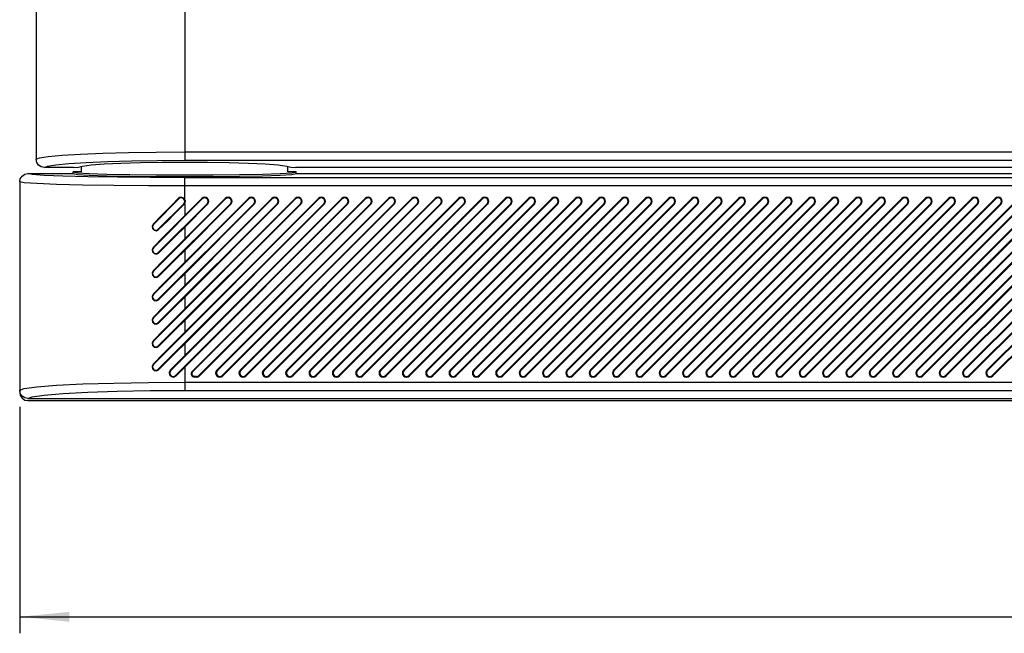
# Model space of a CAD drawing. Header units: millimetres. Extents: x 0 to 559, y 0 to 432.
# Tile 6 of 18: x 135 to 195, y 304 to 341. Entities that reach past the tile are written whole.
import ezdxf

# ---------------------------------------------------------------- set-up
doc = ezdxf.new("R2010")
doc.units = ezdxf.units.MM
doc.header["$LTSCALE"] = 30.734
doc.layers.get('0').update_dxf_attribs({"linetype": 'CONTINUOUS'})
doc.styles.get("Standard").update_dxf_attribs({"font": 'txt', "width": 0.8})
doc.dimstyles.new('DIMSTYLE_1', dxfattribs={"dimtxt": 3.2, "dimasz": 3, "dimexe": 0.18, "dimexo": 0.0625, "dimgap": 0.09, "dimtad": 1, "dimzin": 0, "dimdsep": 46, "dimtxsty": 'STANDARD', "dimblk": '_FILLED', "dimblk1": '_FILLED', "dimblk2": '_FILLED', "dimcen": 0.09, "dimadec": 0, "dimazin": 0, "dimtp": 0.01, "dimtm": 0.01, "dimtfac": 1, "dimtofl": 0, "dimtmove": 0, "dimatfit": 3, "dimldrblk": '_FILLED', "dimfxl": 1, "dimtolj": 1, "dimtzin": 0, "dimarcsym": 0})

# ---------------------------------------------------------------- blocks, each defined once
blk = doc.blocks.new('_FILLED')
at = {"color": 0, "linetype": 'BYBLOCK'}
blk.add_solid([(0, 0), (-1, 0.1), (-1, -0.1)], dxfattribs=at)
blk = doc.blocks.new('*D0')
at = {"color": 2, "linetype": 'CONTINUOUS'}
for p, q in [((135.039, 317.66), (135.039, 303.939)), ((400.037, 317.66), (400.037, 303.939)), ((135.039, 304.939), (267.538, 304.939)), ((400.037, 304.939), (267.538, 304.939))]:
    blk.add_line(p, q, dxfattribs=at)
at = {"color": 2, "linetype": 'CONTINUOUS', "xscale": 3, "yscale": 3, "zscale": 3}
for p, rotation in [((135.039, 304.939), 180.0000000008), ((400.037, 304.939), 8e-10)]:
    blk.add_blockref('_FILLED', p, dxfattribs=dict(at, rotation=rotation))

msp = doc.modelspace()

# ---------------------------------------------------------------- linework, layer by layer
at = {"color": 7, "linetype": 'CONTINUOUS'}
for p, q in [((136.039, 363.659), (136.039, 332.66)), ((145.038, 346.441), (145.038, 332.599)), ((145.038, 333.098), (278.811, 333.098)), ((145.038, 332.599), (277.708, 332.599)), ((135.185, 331.64), (135.348, 331.749)), ((135.348, 331.749), (135.539, 331.787)), ((135.539, 331.787), (138.289, 331.787)), ((138.303, 332.16), (136.539, 332.16)), ((138.289, 331.787), (138.289, 331.887)), ((138.289, 331.887), (138.551, 331.842)), ((138.79, 331.887), (138.289, 331.887)), ((138.289, 331.787), (138.551, 331.742)), ((138.303, 332.16), (138.602, 332.174)), ((138.79, 331.887), (138.79, 332.23)), ((151.286, 331.887), (151.286, 332.23)), ((151.786, 331.887), (151.286, 331.887)), ((151.473, 332.174), (151.773, 332.16)), ((151.524, 331.842), (151.786, 331.887)), ((151.524, 331.742), (151.786, 331.787)), ((276.173, 332.16), (151.773, 332.16)), ((151.786, 331.787), (151.786, 331.887)), ((151.786, 331.787), (274.477, 331.787)), ((135.039, 331.287), (135.076, 331.476)), ((135.039, 331.287), (135.039, 318.533)), ((135.076, 331.476), (135.185, 331.64)), ((139.163, 331.595), (137.66, 331.634)), ((145.038, 330.257), (145.038, 331.542)), ((270.551, 331.542), (145.038, 331.542)), ((271.038, 331.042), (145.038, 331.042)), ((144.75, 330.316), (143.143, 328.708)), ((146.104, 330.256), (143.143, 327.294)), ((147.519, 330.256), (143.143, 325.88)), ((148.933, 330.256), (143.143, 324.466)), ((150.347, 330.256), (143.143, 323.052)), ((151.761, 330.256), (143.143, 321.637)), ((153.175, 330.256), (143.143, 320.223)), ((143.435, 328.417), (144.982, 329.964)), ((143.435, 327.003), (146.396, 329.964)), ((143.435, 325.588), (147.81, 329.964)), ((143.435, 324.174), (149.224, 329.964)), ((143.435, 322.76), (150.639, 329.964)), ((143.435, 321.346), (152.053, 329.964)), ((143.435, 319.932), (153.467, 329.964)), ((154.59, 330.256), (144.19, 319.856)), ((144.481, 319.564), (154.881, 329.964)), ((144.733, 330.359), (144.836, 330.36)), ((144.75, 330.316), (144.733, 330.359)), ((144.836, 330.316), (144.75, 330.316)), ((144.836, 330.316), (144.836, 330.36)), ((144.982, 329.964), (145.013, 329.933)), ((146.073, 330.286), (145.038, 329.251)), ((147.488, 330.286), (145.038, 327.837)), ((148.902, 330.286), (145.038, 326.422)), ((150.316, 330.286), (145.038, 325.008)), ((151.73, 330.286), (145.038, 323.594)), ((153.144, 330.286), (145.038, 322.18)), ((154.559, 330.286), (145.038, 320.766)), ((145.038, 329.962), (145.038, 329.251)), ((155.973, 330.286), (145.488, 319.801)), ((156.004, 330.256), (145.518, 319.77)), ((145.895, 319.564), (156.295, 329.964)), ((146.073, 330.286), (146.104, 330.256)), ((146.396, 329.964), (146.427, 329.933)), ((146.987, 319.886), (157.387, 330.286)), ((157.418, 330.256), (147.018, 319.856)), ((147.31, 319.564), (157.71, 329.964)), ((147.488, 330.286), (147.519, 330.256)), ((147.81, 329.964), (147.841, 329.933)), ((148.401, 319.886), (158.801, 330.286)), ((158.832, 330.256), (148.432, 319.856)), ((148.724, 319.564), (159.124, 329.964)), ((148.902, 330.286), (148.933, 330.256)), ((149.224, 329.964), (149.255, 329.933)), ((149.816, 319.886), (160.216, 330.286)), ((160.246, 330.256), (149.846, 319.856)), ((150.138, 319.564), (160.538, 329.964)), ((150.316, 330.286), (150.347, 330.256)), ((150.639, 329.964), (150.67, 329.933)), ((151.23, 319.886), (161.63, 330.286)), ((161.661, 330.256), (151.261, 319.856)), ((151.552, 319.564), (161.952, 329.964)), ((151.73, 330.286), (151.761, 330.256)), ((152.053, 329.964), (152.084, 329.933)), ((152.644, 319.886), (163.044, 330.286)), ((163.075, 330.256), (152.675, 319.856)), ((152.967, 319.564), (163.367, 329.964)), ((153.144, 330.286), (153.175, 330.256)), ((153.467, 329.964), (153.498, 329.933)), ((154.058, 319.886), (164.458, 330.286)), ((164.489, 330.256), (154.089, 319.856)), ((154.381, 319.564), (164.781, 329.964)), ((154.559, 330.286), (154.59, 330.256)), ((154.881, 329.964), (154.912, 329.933)), ((155.472, 319.886), (165.872, 330.286)), ((165.903, 330.256), (155.503, 319.856)), ((155.795, 319.564), (166.195, 329.964)), ((155.973, 330.286), (156.004, 330.256)), ((156.295, 329.964), (156.326, 329.933)), ((156.887, 319.886), (167.287, 330.286)), ((167.318, 330.256), (156.918, 319.856)), ((157.209, 319.564), (167.609, 329.964)), ((157.387, 330.286), (157.418, 330.256)), ((157.71, 329.964), (157.741, 329.933)), ((158.301, 319.886), (168.701, 330.286)), ((168.732, 330.256), (158.332, 319.856)), ((158.623, 319.564), (169.023, 329.964)), ((158.801, 330.286), (158.832, 330.256)), ((159.124, 329.964), (159.155, 329.933)), ((159.715, 319.886), (170.115, 330.286)), ((170.146, 330.256), (159.746, 319.856)), ((160.038, 319.564), (170.438, 329.964)), ((160.216, 330.286), (160.246, 330.256)), ((160.538, 329.964), (160.569, 329.933)), ((161.129, 319.886), (171.529, 330.286)), ((171.56, 330.256), (161.16, 319.856)), ((161.452, 319.564), (171.852, 329.964)), ((161.63, 330.286), (161.661, 330.256)), ((161.952, 329.964), (161.983, 329.933)), ((162.543, 319.886), (172.943, 330.286)), ((172.974, 330.256), (162.574, 319.856)), ((162.866, 319.564), (173.266, 329.964)), ((163.044, 330.286), (163.075, 330.256)), ((163.367, 329.964), (163.397, 329.933)), ((163.958, 319.886), (174.358, 330.286)), ((174.389, 330.256), (163.989, 319.856)), ((164.28, 319.564), (174.68, 329.964)), ((164.458, 330.286), (164.489, 330.256)), ((164.781, 329.964), (164.812, 329.933)), ((165.372, 319.886), (175.772, 330.286)), ((175.803, 330.256), (165.403, 319.856)), ((165.694, 319.564), (176.094, 329.964)), ((165.872, 330.286), (165.903, 330.256)), ((166.195, 329.964), (166.226, 329.933)), ((166.786, 319.886), (177.186, 330.286)), ((177.217, 330.256), (166.817, 319.856)), ((167.109, 319.564), (177.509, 329.964)), ((167.287, 330.286), (167.318, 330.256)), ((167.609, 329.964), (167.64, 329.933)), ((168.2, 319.886), (178.6, 330.286)), ((178.631, 330.256), (168.231, 319.856)), ((168.523, 319.564), (178.923, 329.964)), ((168.701, 330.286), (168.732, 330.256)), ((169.023, 329.964), (169.054, 329.933)), ((169.614, 319.886), (180.014, 330.286)), ((180.045, 330.256), (169.645, 319.856)), ((169.937, 319.564), (180.337, 329.964)), ((170.115, 330.286), (170.146, 330.256)), ((170.438, 329.964), (170.469, 329.933)), ((171.029, 319.886), (181.429, 330.286)), ((181.46, 330.256), (171.06, 319.856)), ((171.351, 319.564), (181.751, 329.964)), ((171.529, 330.286), (171.56, 330.256)), ((171.852, 329.964), (171.883, 329.933)), ((172.443, 319.886), (182.843, 330.286)), ((182.874, 330.256), (172.474, 319.856)), ((172.766, 319.564), (183.166, 329.964)), ((172.943, 330.286), (172.974, 330.256)), ((173.266, 329.964), (173.297, 329.933)), ((173.857, 319.886), (184.257, 330.286)), ((184.288, 330.256), (173.888, 319.856)), ((174.18, 319.564), (184.58, 329.964)), ((174.358, 330.286), (174.389, 330.256)), ((174.68, 329.964), (174.711, 329.933)), ((175.271, 319.886), (185.671, 330.286)), ((185.702, 330.256), (175.302, 319.856)), ((175.594, 319.564), (185.994, 329.964)), ((175.772, 330.286), (175.803, 330.256)), ((176.094, 329.964), (176.125, 329.933)), ((176.686, 319.886), (187.086, 330.286)), ((187.116, 330.256), (176.716, 319.856)), ((177.008, 319.564), (187.408, 329.964)), ((177.186, 330.286), (177.217, 330.256)), ((177.509, 329.964), (177.54, 329.933)), ((178.1, 319.886), (188.5, 330.286)), ((188.531, 330.256), (178.131, 319.856)), ((178.422, 319.564), (188.822, 329.964)), ((178.6, 330.286), (178.631, 330.256)), ((178.923, 329.964), (178.954, 329.933)), ((179.514, 319.886), (189.914, 330.286)), ((189.945, 330.256), (179.545, 319.856)), ((179.837, 319.564), (190.237, 329.964)), ((180.014, 330.286), (180.045, 330.256)), ((180.337, 329.964), (180.368, 329.933)), ((180.928, 319.886), (191.328, 330.286)), ((191.359, 330.256), (180.959, 319.856)), ((181.251, 319.564), (191.651, 329.964)), ((181.429, 330.286), (181.46, 330.256)), ((181.751, 329.964), (181.782, 329.933)), ((182.342, 319.886), (192.742, 330.286)), ((192.773, 330.256), (182.373, 319.856)), ((182.665, 319.564), (193.065, 329.964)), ((182.843, 330.286), (182.874, 330.256)), ((183.166, 329.964), (183.196, 329.933)), ((183.757, 319.886), (194.157, 330.286)), ((194.188, 330.256), (183.788, 319.856)), ((184.079, 319.564), (194.479, 329.964)), ((184.257, 330.286), (184.288, 330.256)), ((184.58, 329.964), (184.611, 329.933)), ((185.171, 319.886), (195.571, 330.286)), ((195.602, 330.256), (185.202, 319.856)), ((185.493, 319.564), (195.893, 329.964)), ((185.671, 330.286), (185.702, 330.256)), ((185.994, 329.964), (186.025, 329.933)), ((186.585, 319.886), (196.985, 330.286)), ((197.016, 330.256), (186.616, 319.856)), ((186.908, 319.564), (197.308, 329.964)), ((187.086, 330.286), (187.116, 330.256)), ((187.408, 329.964), (187.439, 329.933)), ((187.999, 319.886), (198.399, 330.286)), ((198.43, 330.256), (188.03, 319.856)), ((188.322, 319.564), (198.722, 329.964)), ((188.5, 330.286), (188.531, 330.256)), ((188.822, 329.964), (188.853, 329.933)), ((189.413, 319.886), (199.813, 330.286)), ((199.844, 330.256), (189.444, 319.856)), ((189.736, 319.564), (200.136, 329.964)), ((189.914, 330.286), (189.945, 330.256)), ((190.237, 329.964), (190.268, 329.933)), ((190.828, 319.886), (201.228, 330.286)), ((201.259, 330.256), (190.859, 319.856)), ((191.15, 319.564), (201.55, 329.964)), ((191.328, 330.286), (191.359, 330.256)), ((191.651, 329.964), (191.682, 329.933)), ((192.242, 319.886), (202.642, 330.286)), ((202.673, 330.256), (192.273, 319.856)), ((192.565, 319.564), (202.965, 329.964)), ((192.742, 330.286), (192.773, 330.256)), ((193.065, 329.964), (193.096, 329.933)), ((193.656, 319.886), (204.056, 330.286)), ((204.087, 330.256), (193.687, 319.856)), ((193.979, 319.564), (204.379, 329.964)), ((194.157, 330.286), (194.188, 330.256)), ((194.479, 329.964), (194.51, 329.933)), ((146.427, 329.933), (145.038, 328.544)), ((147.841, 329.933), (145.038, 327.13)), ((149.255, 329.933), (145.038, 325.715)), ((150.67, 329.933), (145.038, 324.301)), ((152.084, 329.933), (145.038, 322.887)), ((153.498, 329.933), (145.038, 321.473)), ((154.912, 329.933), (145.038, 320.058)), ((156.326, 329.933), (145.926, 319.533)), ((147.341, 319.533), (157.741, 329.933)), ((148.755, 319.533), (159.155, 329.933)), ((150.169, 319.533), (160.569, 329.933)), ((151.583, 319.533), (161.983, 329.933)), ((152.997, 319.533), (163.397, 329.933)), ((154.412, 319.533), (164.812, 329.933)), ((155.826, 319.533), (166.226, 329.933)), ((157.24, 319.533), (167.64, 329.933)), ((158.654, 319.533), (169.054, 329.933)), ((160.069, 319.533), (170.469, 329.933)), ((161.483, 319.533), (171.883, 329.933)), ((162.897, 319.533), (173.297, 329.933)), ((164.311, 319.533), (174.711, 329.933)), ((165.725, 319.533), (176.125, 329.933)), ((167.14, 319.533), (177.54, 329.933)), ((168.554, 319.533), (178.954, 329.933)), ((169.968, 319.533), (180.368, 329.933)), ((171.382, 319.533), (181.782, 329.933)), ((172.796, 319.533), (183.196, 329.933)), ((174.211, 319.533), (184.611, 329.933)), ((175.625, 319.533), (186.025, 329.933)), ((177.039, 319.533), (187.439, 329.933)), ((178.453, 319.533), (188.853, 329.933)), ((179.868, 319.533), (190.268, 329.933)), ((181.282, 319.533), (191.682, 329.933)), ((182.696, 319.533), (193.096, 329.933)), ((184.11, 319.533), (194.51, 329.933)), ((185.524, 319.533), (195.924, 329.933)), ((186.939, 319.533), (197.339, 329.933)), ((188.353, 319.533), (198.753, 329.933)), ((189.767, 319.533), (200.167, 329.933)), ((191.181, 319.533), (201.581, 329.933)), ((192.595, 319.533), (202.995, 329.933)), ((194.01, 319.533), (204.41, 329.933)), ((143.143, 328.708), (143.124, 328.728)), ((143.458, 328.394), (143.435, 328.417)), ((145.038, 328.544), (145.038, 327.837)), ((143.143, 327.294), (143.124, 327.314)), ((143.458, 326.979), (143.435, 327.003)), ((145.038, 327.13), (145.038, 326.422)), ((143.143, 325.88), (143.124, 325.9)), ((143.458, 325.565), (143.435, 325.588)), ((145.038, 325.715), (145.038, 325.008)), ((143.143, 324.466), (143.124, 324.485)), ((143.458, 324.151), (143.435, 324.174)), ((145.038, 324.301), (145.038, 323.594)), ((143.143, 323.052), (143.124, 323.071)), ((145.038, 322.887), (145.038, 322.18)), ((143.458, 322.737), (143.435, 322.76)), ((143.143, 321.637), (143.124, 321.657)), ((143.458, 321.323), (143.435, 321.346)), ((145.038, 321.473), (145.038, 320.766)), ((143.143, 320.223), (143.124, 320.243)), ((143.458, 319.908), (143.435, 319.932)), ((144.19, 319.856), (144.161, 319.884)), ((145.038, 320.058), (145.038, 318.651)), ((147.018, 319.856), (146.987, 319.886)), ((148.432, 319.856), (148.401, 319.886)), ((149.846, 319.856), (149.816, 319.886)), ((151.261, 319.856), (151.23, 319.886)), ((152.675, 319.856), (152.644, 319.886)), ((154.089, 319.856), (154.058, 319.886)), ((155.503, 319.856), (155.472, 319.886)), ((156.918, 319.856), (156.887, 319.886)), ((158.332, 319.856), (158.301, 319.886)), ((159.746, 319.856), (159.715, 319.886)), ((161.16, 319.856), (161.129, 319.886)), ((162.574, 319.856), (162.543, 319.886)), ((163.989, 319.856), (163.958, 319.886)), ((165.403, 319.856), (165.372, 319.886)), ((166.817, 319.856), (166.786, 319.886)), ((168.231, 319.856), (168.2, 319.886)), ((169.645, 319.856), (169.614, 319.886)), ((171.06, 319.856), (171.029, 319.886)), ((172.474, 319.856), (172.443, 319.886)), ((173.888, 319.856), (173.857, 319.886)), ((175.302, 319.856), (175.271, 319.886)), ((176.716, 319.856), (176.686, 319.886)), ((178.131, 319.856), (178.1, 319.886)), ((179.545, 319.856), (179.514, 319.886)), ((180.959, 319.856), (180.928, 319.886)), ((182.373, 319.856), (182.342, 319.886)), ((183.788, 319.856), (183.757, 319.886)), ((185.202, 319.856), (185.171, 319.886)), ((186.616, 319.856), (186.585, 319.886)), ((188.03, 319.856), (187.999, 319.886)), ((189.444, 319.856), (189.413, 319.886)), ((190.859, 319.856), (190.828, 319.886)), ((192.273, 319.856), (192.242, 319.886)), ((193.687, 319.856), (193.656, 319.886)), ((144.511, 319.534), (144.481, 319.564)), ((145.518, 319.77), (145.488, 319.801)), ((145.629, 319.503), (145.629, 319.46)), ((145.75, 319.503), (145.629, 319.503)), ((145.75, 319.46), (145.629, 319.46)), ((145.75, 319.46), (145.75, 319.503)), ((145.926, 319.533), (145.895, 319.564)), ((147.341, 319.533), (147.31, 319.564)), ((148.755, 319.533), (148.724, 319.564)), ((150.169, 319.533), (150.138, 319.564)), ((151.583, 319.533), (151.552, 319.564)), ((152.997, 319.533), (152.967, 319.564)), ((154.412, 319.533), (154.381, 319.564)), ((155.826, 319.533), (155.795, 319.564)), ((157.24, 319.533), (157.209, 319.564)), ((158.654, 319.533), (158.623, 319.564)), ((160.069, 319.533), (160.038, 319.564)), ((161.483, 319.533), (161.452, 319.564)), ((162.897, 319.533), (162.866, 319.564)), ((164.311, 319.533), (164.28, 319.564)), ((165.725, 319.533), (165.694, 319.564)), ((167.14, 319.533), (167.109, 319.564)), ((168.554, 319.533), (168.523, 319.564)), ((169.968, 319.533), (169.937, 319.564)), ((171.382, 319.533), (171.351, 319.564)), ((172.796, 319.533), (172.766, 319.564)), ((174.211, 319.533), (174.18, 319.564)), ((175.625, 319.533), (175.594, 319.564)), ((177.039, 319.533), (177.008, 319.564)), ((178.453, 319.533), (178.422, 319.564)), ((179.868, 319.533), (179.837, 319.564)), ((181.282, 319.533), (181.251, 319.564)), ((182.696, 319.533), (182.665, 319.564)), ((184.11, 319.533), (184.079, 319.564)), ((185.524, 319.533), (185.493, 319.564)), ((186.939, 319.533), (186.908, 319.564)), ((188.353, 319.533), (188.322, 319.564)), ((189.767, 319.533), (189.736, 319.564)), ((191.181, 319.533), (191.15, 319.564)), ((192.595, 319.533), (192.565, 319.564)), ((194.01, 319.533), (193.979, 319.564)), ((135.039, 318.66), (135.318, 318.77)), ((135.076, 318.47), (135.039, 318.66)), ((145.038, 319.15), (390.038, 319.15)), ((145.038, 318.651), (390.038, 318.651)), ((135.539, 318.16), (135.348, 318.198)), ((135.349, 318.07), (135.539, 318.033)), ((135.539, 318.16), (135.799, 318.269)), ((135.539, 318.16), (358.918, 318.16)), ((135.539, 318.033), (383.039, 318.033))]:
    msp.add_line(p, q, dxfattribs=at)
for points in [[(136.039, 332.66), (136.238, 332.746), (136.767, 332.828), (137.609, 332.904), (138.729, 332.97), (140.087, 333.025), (141.631, 333.065), (143.302, 333.09), (145.038, 333.098)], [(136.539, 332.16), (136.348, 332.198), (136.185, 332.307), (136.077, 332.469), (136.039, 332.66)], [(136.539, 332.16), (136.723, 332.246), (137.221, 332.328), (138.015, 332.404), (139.074, 332.471), (140.357, 332.525), (141.818, 332.565), (143.399, 332.59), (145.038, 332.599)], [(138.602, 332.174), (138.841, 332.246), (139.366, 332.313), (140.152, 332.373), (141.162, 332.422), (142.351, 332.459), (143.663, 332.482), (145.038, 332.49), (146.413, 332.482), (147.725, 332.459), (148.913, 332.422), (149.924, 332.373), (150.71, 332.313), (151.234, 332.246), (151.473, 332.174)], [(137.66, 331.634), (136.521, 331.68), (135.802, 331.732), (135.539, 331.787)], [(138.551, 331.842), (139.243, 331.8), (140.318, 331.764), (141.707, 331.737), (143.315, 331.72), (145.038, 331.714), (146.76, 331.72), (148.369, 331.737), (149.757, 331.764), (150.833, 331.8), (151.524, 331.842)], [(145.038, 331.042), (142.835, 331.048), (140.739, 331.066), (138.854, 331.095), (137.274, 331.134), (136.075, 331.18), (135.318, 331.232), (135.039, 331.287)], [(138.551, 331.742), (139.243, 331.7), (140.318, 331.664), (141.707, 331.637), (143.315, 331.62), (145.038, 331.614), (146.76, 331.62), (148.369, 331.637), (149.757, 331.664), (150.833, 331.7), (151.524, 331.742)], [(145.038, 331.542), (142.95, 331.548), (140.956, 331.566), (139.163, 331.595)], [(144.733, 330.359), (144.194, 329.817), (143.656, 329.272), (143.124, 328.728)], [(144.836, 330.36), (144.913, 330.347), (144.982, 330.312), (145.038, 330.257)], [(145.038, 329.962), (145.03, 329.952), (145.022, 329.942), (145.013, 329.933)], [(145.013, 329.933), (144.489, 329.411), (143.97, 328.897), (143.458, 328.394)], [(145.038, 329.251), (144.397, 328.608), (143.758, 327.961), (143.124, 327.314)], [(143.124, 328.728), (143.059, 328.596), (143.082, 328.454), (143.182, 328.353), (143.326, 328.328), (143.458, 328.394)], [(145.038, 328.544), (144.506, 328.014), (143.978, 327.491), (143.458, 326.979)], [(145.038, 327.837), (144.397, 327.193), (143.758, 326.546), (143.124, 325.9)], [(143.124, 327.314), (143.059, 327.182), (143.082, 327.04), (143.182, 326.939), (143.326, 326.914), (143.458, 326.979)], [(145.038, 327.13), (144.506, 326.599), (143.978, 326.077), (143.458, 325.565)], [(145.038, 326.422), (144.397, 325.779), (143.758, 325.132), (143.124, 324.485)], [(143.124, 325.9), (143.059, 325.767), (143.082, 325.626), (143.182, 325.525), (143.326, 325.5), (143.458, 325.565)], [(145.038, 325.715), (144.506, 325.185), (143.978, 324.663), (143.458, 324.151)], [(145.038, 325.008), (144.397, 324.365), (143.758, 323.718), (143.124, 323.071)], [(143.124, 324.485), (143.059, 324.353), (143.082, 324.212), (143.182, 324.111), (143.326, 324.086), (143.458, 324.151)], [(145.038, 324.301), (144.506, 323.771), (143.978, 323.249), (143.458, 322.737)], [(145.038, 323.594), (144.397, 322.951), (143.758, 322.304), (143.124, 321.657)], [(143.124, 323.071), (143.059, 322.939), (143.082, 322.798), (143.182, 322.697), (143.326, 322.672), (143.458, 322.737)], [(145.038, 322.887), (144.506, 322.357), (143.978, 321.834), (143.458, 321.323)], [(143.124, 321.657), (143.059, 321.525), (143.082, 321.383), (143.182, 321.282), (143.326, 321.257), (143.458, 321.323)], [(145.038, 322.18), (144.397, 321.537), (143.758, 320.889), (143.124, 320.243)], [(145.038, 321.473), (144.506, 320.942), (143.978, 320.42), (143.458, 319.908)], [(145.038, 320.766), (144.746, 320.473), (144.453, 320.179), (144.161, 319.884)], [(143.124, 320.243), (143.059, 320.11), (143.082, 319.969), (143.182, 319.868), (143.326, 319.843), (143.458, 319.908)], [(144.161, 319.884), (144.092, 319.745), (144.117, 319.595), (144.223, 319.49), (144.373, 319.464), (144.511, 319.534)], [(145.038, 320.058), (144.862, 319.883), (144.686, 319.708), (144.511, 319.534)], [(135.318, 318.77), (136.076, 318.873), (137.275, 318.966), (138.856, 319.044), (140.74, 319.102), (142.835, 319.138), (145.038, 319.15)], [(135.799, 318.269), (136.517, 318.373), (137.656, 318.467), (139.16, 318.544), (140.954, 318.603), (142.948, 318.639), (145.038, 318.651)], [(135.039, 318.533), (135.077, 318.342), (135.186, 318.178), (135.349, 318.07)], [(135.348, 318.198), (135.185, 318.307), (135.076, 318.47)]]:
    msp.add_lwpolyline(points, dxfattribs=at)
for centre, radius, start, end in [((144.836, 330.11), 0.206, 315, 90), ((144.836, 330.11), 0.25, 323.82466, 36.17534), ((146.25, 330.11), 0.25, 315, 135), ((146.25, 330.11), 0.206, 315, 135), ((147.664, 330.11), 0.25, 315, 135), ((147.664, 330.11), 0.206, 315, 135), ((149.079, 330.11), 0.25, 315, 135), ((149.079, 330.11), 0.206, 315, 135), ((150.493, 330.11), 0.25, 315, 135), ((150.493, 330.11), 0.206, 315, 135), ((151.907, 330.11), 0.25, 315, 135), ((151.907, 330.11), 0.206, 315, 135), ((153.321, 330.11), 0.25, 315, 135), ((153.321, 330.11), 0.206, 315, 135), ((154.735, 330.11), 0.25, 315, 135), ((154.735, 330.11), 0.206, 315, 135), ((156.15, 330.11), 0.25, 315, 135), ((156.15, 330.11), 0.206, 315, 135), ((157.564, 330.11), 0.25, 315, 135), ((157.564, 330.11), 0.206, 315, 135), ((158.978, 330.11), 0.25, 315, 135), ((158.978, 330.11), 0.206, 315, 135), ((160.392, 330.11), 0.25, 315, 135), ((160.392, 330.11), 0.206, 315, 135), ((161.806, 330.11), 0.25, 315, 135), ((161.806, 330.11), 0.206, 315, 135), ((163.221, 330.11), 0.25, 315, 135), ((163.221, 330.11), 0.206, 315, 135), ((164.635, 330.11), 0.25, 315, 135), ((164.635, 330.11), 0.206, 315, 135), ((166.049, 330.11), 0.25, 315, 135), ((166.049, 330.11), 0.206, 315, 135), ((167.463, 330.11), 0.25, 315, 135), ((167.463, 330.11), 0.206, 315, 135), ((168.878, 330.11), 0.25, 315, 135), ((168.878, 330.11), 0.206, 315, 135), ((170.292, 330.11), 0.25, 315, 135), ((170.292, 330.11), 0.206, 315, 135), ((171.706, 330.11), 0.25, 315, 135), ((171.706, 330.11), 0.206, 315, 135), ((173.12, 330.11), 0.25, 315, 135), ((173.12, 330.11), 0.206, 315, 135), ((174.534, 330.11), 0.25, 315, 135), ((174.534, 330.11), 0.206, 315, 135), ((175.949, 330.11), 0.25, 315, 135), ((175.949, 330.11), 0.206, 315, 135), ((177.363, 330.11), 0.25, 315, 135), ((177.363, 330.11), 0.206, 315, 135), ((178.777, 330.11), 0.25, 315, 135), ((178.777, 330.11), 0.206, 315, 135), ((180.191, 330.11), 0.25, 315, 135), ((180.191, 330.11), 0.206, 315, 135), ((181.605, 330.11), 0.25, 315, 135), ((181.605, 330.11), 0.206, 315, 135), ((183.02, 330.11), 0.25, 315, 135), ((183.02, 330.11), 0.206, 315, 135), ((184.434, 330.11), 0.25, 315, 135), ((184.434, 330.11), 0.206, 315, 135), ((185.848, 330.11), 0.25, 315, 135), ((185.848, 330.11), 0.206, 315, 135), ((187.262, 330.11), 0.25, 315, 135), ((187.262, 330.11), 0.206, 315, 135), ((188.677, 330.11), 0.25, 315, 135), ((188.677, 330.11), 0.206, 315, 135), ((190.091, 330.11), 0.25, 315, 135), ((190.091, 330.11), 0.206, 315, 135), ((191.505, 330.11), 0.25, 315, 135), ((191.505, 330.11), 0.206, 315, 135), ((192.919, 330.11), 0.25, 315, 135), ((192.919, 330.11), 0.206, 315, 135), ((194.333, 330.11), 0.25, 315, 135), ((194.333, 330.11), 0.206, 315, 135), ((143.289, 328.563), 0.206, 135, 315), ((143.289, 327.148), 0.206, 135, 315), ((143.289, 325.734), 0.206, 135, 315), ((143.289, 324.32), 0.206, 135, 315), ((143.289, 322.906), 0.206, 135, 315), ((143.289, 321.492), 0.206, 135, 315), ((143.289, 320.077), 0.206, 135, 315), ((144.335, 319.71), 0.206, 135, 315), ((147.164, 319.71), 0.25, 135, 315), ((147.164, 319.71), 0.206, 135, 315), ((148.578, 319.71), 0.25, 135, 315), ((148.578, 319.71), 0.206, 135, 315), ((149.992, 319.71), 0.25, 135, 315), ((149.992, 319.71), 0.206, 135, 315), ((151.406, 319.71), 0.25, 135, 315), ((151.406, 319.71), 0.206, 135, 315), ((152.821, 319.71), 0.25, 135, 315), ((152.821, 319.71), 0.206, 135, 315), ((154.235, 319.71), 0.25, 135, 315), ((154.235, 319.71), 0.206, 135, 315), ((155.649, 319.71), 0.25, 135, 315), ((155.649, 319.71), 0.206, 135, 315), ((157.063, 319.71), 0.25, 135, 315), ((157.063, 319.71), 0.206, 135, 315), ((158.478, 319.71), 0.25, 135, 315), ((158.478, 319.71), 0.206, 135, 315), ((159.892, 319.71), 0.25, 135, 315), ((159.892, 319.71), 0.206, 135, 315), ((161.306, 319.71), 0.25, 135, 315), ((161.306, 319.71), 0.206, 135, 315), ((162.72, 319.71), 0.25, 135, 315), ((162.72, 319.71), 0.206, 135, 315), ((164.134, 319.71), 0.25, 135, 315), ((164.134, 319.71), 0.206, 135, 315), ((165.549, 319.71), 0.25, 135, 315), ((165.549, 319.71), 0.206, 135, 315), ((166.963, 319.71), 0.25, 135, 315), ((166.963, 319.71), 0.206, 135, 315), ((168.377, 319.71), 0.25, 135, 315), ((168.377, 319.71), 0.206, 135, 315), ((169.791, 319.71), 0.25, 135, 315), ((169.791, 319.71), 0.206, 135, 315), ((171.205, 319.71), 0.25, 135, 315), ((171.205, 319.71), 0.206, 135, 315), ((172.62, 319.71), 0.25, 135, 315), ((172.62, 319.71), 0.206, 135, 315), ((174.034, 319.71), 0.25, 135, 315), ((174.034, 319.71), 0.206, 135, 315), ((175.448, 319.71), 0.25, 135, 315), ((175.448, 319.71), 0.206, 135, 315), ((176.862, 319.71), 0.25, 135, 315), ((176.862, 319.71), 0.206, 135, 315), ((178.277, 319.71), 0.25, 135, 315), ((178.277, 319.71), 0.206, 135, 315), ((179.691, 319.71), 0.25, 135, 315), ((179.691, 319.71), 0.206, 135, 315), ((181.105, 319.71), 0.25, 135, 315), ((181.105, 319.71), 0.206, 135, 315), ((182.519, 319.71), 0.25, 135, 315), ((182.519, 319.71), 0.206, 135, 315), ((183.933, 319.71), 0.25, 135, 315), ((183.933, 319.71), 0.206, 135, 315), ((185.348, 319.71), 0.25, 135, 315), ((185.348, 319.71), 0.206, 135, 315), ((186.762, 319.71), 0.25, 135, 315), ((186.762, 319.71), 0.206, 135, 315), ((188.176, 319.71), 0.25, 135, 315), ((188.176, 319.71), 0.206, 135, 315), ((189.59, 319.71), 0.25, 135, 315), ((189.59, 319.71), 0.206, 135, 315), ((191.004, 319.71), 0.25, 135, 315), ((191.004, 319.71), 0.206, 135, 315), ((192.419, 319.71), 0.25, 135, 315), ((192.419, 319.71), 0.206, 135, 315), ((193.833, 319.71), 0.25, 135, 315), ((193.833, 319.71), 0.206, 135, 315), ((145.629, 319.66), 0.2, 135, 270), ((145.629, 319.66), 0.156, 135, 270), ((145.75, 319.71), 0.206, 270, 315), ((145.75, 319.71), 0.25, 270, 315)]:
    msp.add_arc(centre, radius, start, end, dxfattribs=at)

# ---------------------------------------------------------------- dimensions: what is measured, and where the dimension line sits
at = {"color": 2, "linetype": 'CONTINUOUS'}
dim = msp.add_linear_dim(base=(400.037, 304.939), p1=(135.039, 317.66), p2=(400.037, 317.66), dimstyle='DIMSTYLE_1', dxfattribs=at)
dim.commit()
dim.dimension.update_dxf_attribs({"geometry": '*D0', "text_midpoint": (260.452, 305.739), "dimtype": 160})

doc.saveas('drawing.dxf')
